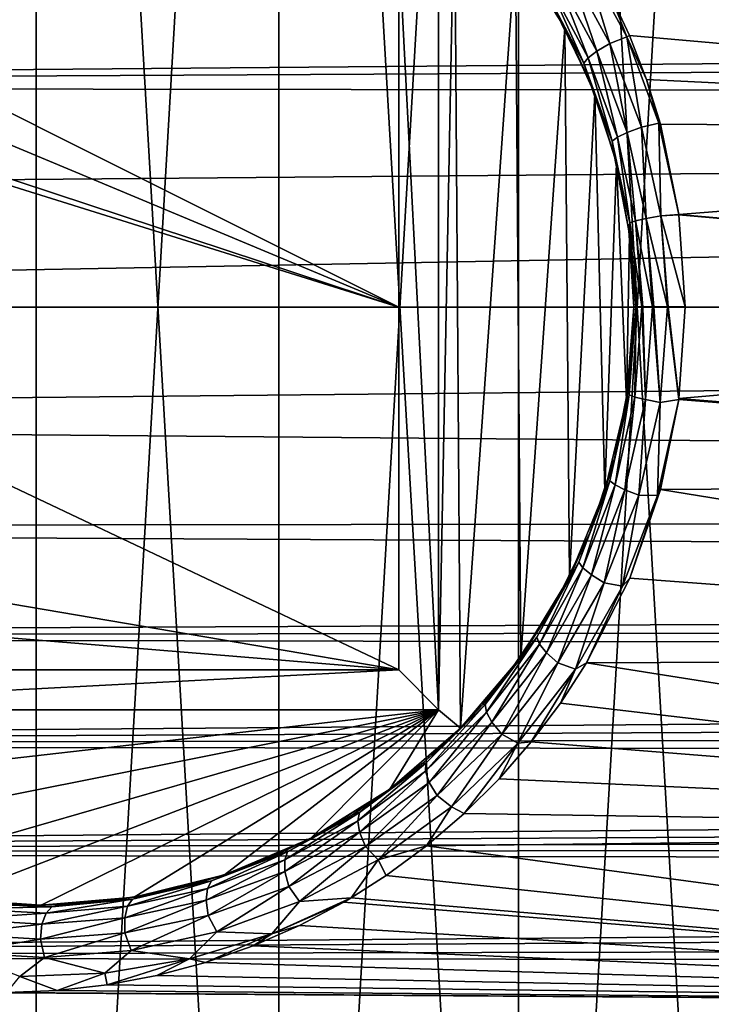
# Model space of a CAD drawing. Header units: metres. Extents: x -27 to 243, y -26 to 26.
# Tile 33 of 88: x -0.21 to 8.47, y -8.74 to 3.6. Entities that reach past the tile are written whole.
import ezdxf

# ---------------------------------------------------------------- set-up
doc = ezdxf.new("R2010")
doc.units = ezdxf.units.M
doc.layers.add('solid_ASS_SW0001', color=7, linetype='CONTINUOUS')

msp = doc.modelspace()

# ---------------------------------------------------------------- linework, layer by layer
at = {"layer": 'solid_ASS_SW0001'}
for points in [[(-3.047341, -26.072517, -24), (0, 26.25, -24), (0, -26.25, -24)], [(-3.047328, 26.072519, -24), (0, 26.25, -24), (-3.047341, -26.072517, -24)], [(0, -26.25, 74), (0, 26.25, 74), (-3.047341, 26.072517, 74)], [(3.047341, 26.072517, -24), (0, -26.25, -24), (0, 26.25, -24)], [(3.047341, -26.072517, 74), (0, 26.25, 74), (0, -26.25, 74)], [(3.047328, 26.072519, 74), (0, 26.25, 74), (3.047341, -26.072517, 74)], [(0, -26.25, 74), (-3.047341, 26.072517, 74), (-3.047328, -26.072519, 74)], [(3.047341, 26.072517, -24), (3.047328, -26.072519, -24), (0, -26.25, -24)], [(3.047328, 26.072519, 74), (3.047341, -26.072517, 74), (6.053592, -25.542444, 74)], [(3.047328, 26.072519, 74), (6.053592, -25.542444, 74), (6.053573, 25.542448, 74)], [(3.047341, 26.072517, -24), (6.053592, 25.542444, -24), (3.047328, -26.072519, -24)], [(6.053592, 25.542444, -24), (6.053573, -25.542448, -24), (3.047328, -26.072519, -24)], [(6.053573, 25.542448, 74), (6.053592, -25.542444, 74), (8.978042, -24.666925, 74)], [(6.053573, 25.542448, 74), (8.978042, -24.666925, 74), (8.978015, 24.666935, 74)], [(6.053592, 25.542444, -24), (8.978042, 24.666925, -24), (6.053573, -25.542448, -24)], [(8.978042, 24.666925, -24), (8.978015, -24.666935, -24), (6.053573, -25.542448, -24)], [(5.05, -5.05, 88.099998), (5.248903, 5.357147, 88.099998), (5.325536, -5.280972, 88.099998)], [(5.05, 5.05, 88.099998), (5.248903, 5.357147, 88.099998), (5.05, -5.05, 88.099998)], [(5.325536, -5.280972, 88.099998), (5.248903, 5.357147, 88.099998), (6.013225, 4.482313, 88.099998)], [(4.55, 4.55, 88.599998), (5.05, 5.05, 88.099998), (5.05, -5.05, 88.099998)], [(4.55, 0, 108.389656), (-4.55, 3.799266, 104.812904), (-4.55, 4.55, 104.776558)], [(4.55, 0, 108.389656), (-4.55, 4.55, 104.776558), (4.55, 4.55, 108.269714)], [(4.55, -4.55, 88.599998), (4.55, 4.55, 88.599998), (5.05, -5.05, 88.099998)], [(4.55, -4.55, 108.269714), (4.55, 4.55, 88.599998), (4.55, -4.55, 88.599998)], [(4.55, 4.55, 108.269714), (4.55, 4.55, 88.599998), (4.55, -4.55, 108.269714)], [(4.55, 0, 108.389656), (4.55, 4.55, 108.269714), (4.55, -4.55, 108.269714)], [(5.325536, -5.280972, 88.099998), (6.013225, 4.482313, 88.099998), (6.082386, -4.388004, 88.099998)], [(6.63325, 3.5, 88.099998), (6.013225, 4.482313, 88.099998), (6.504064, 3.734588, 108.296585)], [(6.082386, -4.388004, 88.099998), (6.013225, 4.482313, 88.099998), (6.63325, 3.5, 88.099998)], [(7.19997, 3.304077, 109.296089), (6.671005, 4.274138, 109.039169), (6.868415, 4.386505, 109.165131)], [(6.868415, 4.386505, 109.165131), (7.194664, 3.942175, 109.314827), (7.411256, 3.386951, 109.420631)], [(7.19997, 3.304077, 109.296089), (6.868415, 4.386505, 109.165131), (7.411256, 3.386951, 109.420631)], [(7.194664, 3.942175, 109.314827), (20.860605, 4.390667, 114.539032), (21.178322, 2.195817, 114.744751)], [(7.036115, 3.208768, 109.122841), (6.524105, 4.153059, 108.866302), (6.671005, 4.274138, 109.039169)], [(7.036115, 3.208768, 109.122841), (6.671005, 4.274138, 109.039169), (7.19997, 3.304077, 109.296089)], [(113.972702, 3.947464, 152.447037), (-25.020954, 4.135233, 99.083763), (-25.208183, 2.763942, 99.065544)], [(6.524105, 4.153059, 108.866302), (6.92684, 3.123702, 108.916725), (6.431859, 4.046457, 108.661736)], [(7.036115, 3.208768, 109.122841), (6.92684, 3.123702, 108.916725), (6.524105, 4.153059, 108.866302)], [(6.431859, 4.046457, 108.661736), (6.873789, 3.056475, 108.699715), (6.393921, 3.963555, 108.446976)], [(6.504064, 3.734588, 108.296585), (6.393921, 3.963555, 108.446976), (6.873789, 3.056475, 108.699715)], [(6.431859, 4.046457, 108.661736), (6.92684, 3.123702, 108.916725), (6.873789, 3.056475, 108.699715)], [(113.972702, 3.947464, 152.447037), (-25.208183, 2.763942, 99.065544), (114.046211, 3.494796, 152.49437)], [(7.446412, 3.404176, 109.434364), (7.194664, 3.942175, 109.314827), (21.178322, 2.195817, 114.744751)], [(7.411256, 3.386951, 109.420631), (7.194664, 3.942175, 109.314827), (7.446412, 3.404176, 109.434364)], [(4.55, 0, 108.389656), (-4.55, 3, 104.844368), (-4.55, 3.799266, 104.812904)], [(6.942798, 2.836821, 108.531845), (6.504064, 3.734588, 108.296585), (6.873789, 3.056475, 108.699715)], [(6.63325, 3.5, 88.099998), (6.504064, 3.734588, 108.296585), (6.942798, 2.836821, 108.531845)], [(114.046211, 3.494796, 152.49437), (-25.208183, 2.763942, 99.065544), (114.099312, 2.58358, 152.546158)], [(6.082386, -4.388004, 88.099998), (6.63325, 3.5, 88.099998), (6.691123, -3.388047, 88.099998)], [(7.008267, 2.670986, 88.099998), (6.63325, 3.5, 88.099998), (6.942798, 2.836821, 108.531845)], [(6.691123, -3.388047, 88.099998), (6.63325, 3.5, 88.099998), (7.008267, 2.670986, 88.099998)], [(7.593886, 2.253314, 109.488914), (7.19997, 3.304077, 109.296089), (7.411256, 3.386951, 109.420631)], [(7.411256, 3.386951, 109.420631), (7.446412, 3.404176, 109.434364), (7.659225, 2.854116, 109.536003)], [(7.411256, 3.386951, 109.420631), (7.659225, 2.854116, 109.536003), (7.814966, 2.304091, 109.612083)], [(7.593886, 2.253314, 109.488914), (7.411256, 3.386951, 109.420631), (7.814966, 2.304091, 109.612083)], [(7.659225, 2.854116, 109.536003), (7.446412, 3.404176, 109.434364), (21.178322, 2.195817, 114.744751)], [(7.416936, 2.187402, 109.315254), (7.036115, 3.208768, 109.122841), (7.19997, 3.304077, 109.296089)], [(7.416936, 2.187402, 109.315254), (7.19997, 3.304077, 109.296089), (7.593886, 2.253314, 109.488914)], [(6.92684, 3.123702, 108.916725), (7.229236, 2.080476, 108.888847), (6.873789, 3.056475, 108.699715)], [(7.036115, 3.208768, 109.122841), (7.29431, 2.127981, 109.10778), (6.92684, 3.123702, 108.916725)], [(6.92684, 3.123702, 108.916725), (7.29431, 2.127981, 109.10778), (7.229236, 2.080476, 108.888847)], [(7.416936, 2.187402, 109.315254), (7.29431, 2.127981, 109.10778), (7.036115, 3.208768, 109.122841)], [(4.55, 0, 108.389656), (-5.05, 3, 104.652443), (-4.55, 3, 104.844368)], [(4.55, 0, 108.389656), (-5.05, 0, 104.704559), (-5.05, 3, 104.652443)], [(6.942798, 2.836821, 108.531845), (6.873789, 3.056475, 108.699715), (7.229236, 2.080476, 108.888847)], [(7.833058, 2.294697, 109.619415), (7.659225, 2.854116, 109.536003), (21.178322, 2.195817, 114.744751)], [(7.814966, 2.304091, 109.612083), (7.659225, 2.854116, 109.536003), (7.833058, 2.294697, 109.619415)], [(114.099312, 2.58358, 152.546158), (-25.208183, 2.763942, 99.065544), (-25.320784, 1.383675, 99.054779)], [(7.253339, 1.907634, 108.700104), (6.942798, 2.836821, 108.531845), (7.229236, 2.080476, 108.888847)], [(7.008267, 2.670986, 88.099998), (6.942798, 2.836821, 108.531845), (7.253339, 1.907634, 108.700104)], [(6.691123, -3.388047, 88.099998), (7.008267, 2.670986, 88.099998), (7.136794, -2.305684, 88.099998)], [(7.280088, 1.802863, 88.099998), (7.008267, 2.670986, 88.099998), (7.253339, 1.907634, 108.700104)], [(7.136794, -2.305684, 88.099998), (7.008267, 2.670986, 88.099998), (7.280088, 1.802863, 88.099998)], [(114.099312, 2.58358, 152.546158), (-25.320784, 1.383675, 99.054779), (-25.35837, 0, 99.051201)], [(114.086655, 0, 152.579132), (114.099312, 2.58358, 152.546158), (-25.35837, 0, 99.051201)], [(7.652274, 1.110514, 109.434822), (7.416936, 2.187402, 109.315254), (7.593886, 2.253314, 109.488914)], [(7.837532, 1.144287, 109.608803), (7.593886, 2.253314, 109.488914), (7.814966, 2.304091, 109.612083)], [(7.652274, 1.110514, 109.434822), (7.593886, 2.253314, 109.488914), (7.837532, 1.144287, 109.608803)], [(7.814966, 2.304091, 109.612083), (7.833058, 2.294697, 109.619415), (8.063693, 1.161172, 109.730629)], [(7.837532, 1.144287, 109.608803), (7.814966, 2.304091, 109.612083), (8.063693, 1.161172, 109.730629)], [(8.063693, 1.161172, 109.730629), (7.833058, 2.294697, 109.619415), (21.178322, 2.195817, 114.744751)], [(7.29431, 2.127981, 109.10778), (7.448231, 1.055221, 109.00618), (7.229236, 2.080476, 108.888847)], [(7.416936, 2.187402, 109.315254), (7.521087, 1.079882, 109.22641), (7.29431, 2.127981, 109.10778)], [(7.29431, 2.127981, 109.10778), (7.521087, 1.079882, 109.22641), (7.448231, 1.055221, 109.00618)], [(7.652274, 1.110514, 109.434822), (7.521087, 1.079882, 109.22641), (7.416936, 2.187402, 109.315254)], [(8.063693, 1.161172, 109.730629), (21.178322, 2.195817, 114.744751), (21.28326, 0, 114.812958)], [(7.253339, 1.907634, 108.700104), (7.229236, 2.080476, 108.888847), (7.448231, 1.055221, 109.00618)], [(7.438352, 0.959649, 108.801033), (7.253339, 1.907634, 108.700104), (7.448231, 1.055221, 109.00618)], [(7.280088, 1.802863, 88.099998), (7.253339, 1.907634, 108.700104), (7.438352, 0.959649, 108.801033)], [(7.136794, -2.305684, 88.099998), (7.280088, 1.802863, 88.099998), (7.408648, -1.16702, 88.099998)], [(7.444805, 0.908216, 88.099998), (7.280088, 1.802863, 88.099998), (7.438352, 0.959649, 108.801033)], [(7.408648, -1.16702, 88.099998), (7.280088, 1.802863, 88.099998), (7.444805, 0.908216, 88.099998)], [(7.652274, 1.110514, 109.434822), (7.837532, 1.144287, 109.608803), (7.920476, 0.004538, 109.649734)], [(7.837532, 1.144287, 109.608803), (8.063693, 1.161172, 109.730629), (8.064533, 1.154922, 109.731041)], [(7.837532, 1.144287, 109.608803), (8.064533, 1.154922, 109.731041), (8.14163, 0.00469, 109.768356)], [(7.837532, 1.144287, 109.608803), (8.14163, 0.00469, 109.768356), (7.929357, 0.004545, 109.655975)], [(7.837532, 1.144287, 109.608803), (7.929357, 0.004545, 109.655975), (7.920476, 0.004538, 109.649734)], [(8.064533, 1.154922, 109.731041), (8.063693, 1.161172, 109.730629), (21.28326, 0, 114.812958)], [(8.14163, 0.00469, 109.768356), (8.064533, 1.154922, 109.731041), (21.28326, 0, 114.812958)], [(7.438352, 0.959649, 108.801033), (7.448231, 1.055221, 109.00618), (7.52286, 0.004162, 109.047386)], [(7.521087, 1.079882, 109.22641), (7.598632, 0.004262, 109.267838), (7.448231, 1.055221, 109.00618)], [(7.448231, 1.055221, 109.00618), (7.528921, 0.004172, 109.073547), (7.52286, 0.004162, 109.047386)], [(7.448231, 1.055221, 109.00618), (7.598632, 0.004262, 109.267838), (7.528921, 0.004172, 109.073547)], [(7.652274, 1.110514, 109.434822), (7.732605, 0.00439, 109.475952), (7.521087, 1.079882, 109.22641)], [(7.521087, 1.079882, 109.22641), (7.613921, 0.004278, 109.298317), (7.598632, 0.004262, 109.267838)], [(7.521087, 1.079882, 109.22641), (7.732605, 0.00439, 109.475952), (7.613921, 0.004278, 109.298317)], [(7.652274, 1.110514, 109.434822), (7.749942, 0.004405, 109.496147), (7.732605, 0.00439, 109.475952)], [(7.652274, 1.110514, 109.434822), (7.920476, 0.004538, 109.649734), (7.749942, 0.004405, 109.496147)], [(7.408648, -1.16702, 88.099998), (7.444805, 0.908216, 88.099998), (7.5, 0, 88.099998)], [(7.438352, 0.959649, 108.801033), (7.52286, 0.004162, 109.047386), (7.499999, 0.004094, 108.83477)], [(7.444805, 0.908216, 88.099998), (7.438352, 0.959649, 108.801033), (7.499999, 0.004094, 108.83477)], [(7.5, 0, 88.099998), (7.444805, 0.908216, 88.099998), (7.499999, 0.004094, 108.83477)], [(114.086655, 0, 152.579132), (-25.35837, 0, 99.051201), (-25.320766, -1.383978, 99.054779)], [(114.086655, 0, 152.579132), (-25.320766, -1.383978, 99.054779), (114.099312, -2.58358, 152.546158)], [(4.55, -4.55, 108.269714), (-4.55, -3, 104.844368), (-5.05, 0, 104.704559)], [(4.55, 0, 108.389656), (4.55, -4.55, 108.269714), (-5.05, 0, 104.704559)], [(7.439354, -0.951845, 108.801582), (7.499999, 0.004094, 108.83477), (7.441415, -1.102271, 109.002525)], [(7.5, 0, 88.099998), (7.499999, 0.004094, 108.83477), (7.439354, -0.951845, 108.801582)], [(7.499999, 0.004094, 108.83477), (7.52286, 0.004162, 109.047386), (7.441415, -1.102271, 109.002525)], [(7.514025, -1.12801, 109.22271), (7.441415, -1.102271, 109.002525), (7.52286, 0.004162, 109.047386)], [(7.528921, 0.004172, 109.073547), (7.598632, 0.004262, 109.267838), (7.514025, -1.12801, 109.22271)], [(7.644943, -1.159979, 109.431091), (7.514025, -1.12801, 109.22271), (7.598632, 0.004262, 109.267838)], [(7.528921, 0.004172, 109.073547), (7.514025, -1.12801, 109.22271), (7.52286, 0.004162, 109.047386)], [(7.613921, 0.004278, 109.298317), (7.644943, -1.159979, 109.431091), (7.598632, 0.004262, 109.267838)], [(7.613921, 0.004278, 109.298317), (7.732605, 0.00439, 109.475952), (7.644943, -1.159979, 109.431091)], [(7.829943, -1.195218, 109.605064), (7.644943, -1.159979, 109.431091), (7.732605, 0.00439, 109.475952)], [(7.749942, 0.004405, 109.496147), (7.829943, -1.195218, 109.605064), (7.732605, 0.00439, 109.475952)], [(7.749942, 0.004405, 109.496147), (7.920476, 0.004538, 109.649734), (7.829943, -1.195218, 109.605064)], [(7.920476, 0.004538, 109.649734), (8.064056, -1.158471, 109.730804), (7.829943, -1.195218, 109.605064)], [(7.929357, 0.004545, 109.655975), (8.065653, -1.146546, 109.731575), (7.920476, 0.004538, 109.649734)], [(7.920476, 0.004538, 109.649734), (8.065653, -1.146546, 109.731575), (8.064056, -1.158471, 109.730804)], [(7.929357, 0.004545, 109.655975), (8.14163, 0.00469, 109.768356), (8.065653, -1.146546, 109.731575)], [(8.065653, -1.146546, 109.731575), (8.14163, 0.00469, 109.768356), (21.28326, 0, 114.812958)], [(7.408648, -1.16702, 88.099998), (7.5, 0, 88.099998), (7.439354, -0.951845, 108.801582)], [(8.065653, -1.146546, 109.731575), (21.28326, 0, 114.812958), (21.177965, -2.199552, 114.744522)], [(7.255263, -1.900304, 108.701149), (7.439354, -0.951845, 108.801582), (7.441415, -1.102271, 109.002525)], [(7.408648, -1.16702, 88.099998), (7.439354, -0.951845, 108.801582), (7.255263, -1.900304, 108.701149)], [(7.255263, -1.900304, 108.701149), (7.441415, -1.102271, 109.002525), (7.200196, -2.178868, 108.873337)], [(7.26426, -2.228465, 109.092102), (7.200196, -2.178868, 108.873337), (7.441415, -1.102271, 109.002525)], [(7.514025, -1.12801, 109.22271), (7.26426, -2.228465, 109.092102), (7.441415, -1.102271, 109.002525)], [(7.136794, -2.305684, 88.099998), (7.408648, -1.16702, 88.099998), (7.255263, -1.900304, 108.701149)], [(7.385775, -2.290551, 109.299454), (7.26426, -2.228465, 109.092102), (7.514025, -1.12801, 109.22271)], [(7.644943, -1.159979, 109.431091), (7.385775, -2.290551, 109.299454), (7.514025, -1.12801, 109.22271)], [(7.561645, -2.359464, 109.473083), (7.385775, -2.290551, 109.299454), (7.644943, -1.159979, 109.431091)], [(7.829943, -1.195218, 109.605064), (7.561645, -2.359464, 109.473083), (7.644943, -1.159979, 109.431091)], [(7.7972, -2.363668, 109.60363), (7.561645, -2.359464, 109.473083), (7.829943, -1.195218, 109.605064)], [(7.7972, -2.363668, 109.60363), (8.064056, -1.158471, 109.730804), (7.835125, -2.287139, 109.620407)], [(7.7972, -2.363668, 109.60363), (7.829943, -1.195218, 109.605064), (8.064056, -1.158471, 109.730804)], [(7.835125, -2.287139, 109.620407), (8.064056, -1.158471, 109.730804), (21.177965, -2.199552, 114.744522)], [(8.064056, -1.158471, 109.730804), (8.065653, -1.146546, 109.731575), (21.177965, -2.199552, 114.744522)], [(114.099312, -2.58358, 152.546158), (-25.320766, -1.383978, 99.054779), (-25.208145, -2.764277, 99.065552)], [(6.945545, -2.830089, 108.533325), (7.255263, -1.900304, 108.701149), (7.200196, -2.178868, 108.873337)], [(7.136794, -2.305684, 88.099998), (7.255263, -1.900304, 108.701149), (6.945545, -2.830089, 108.533325)], [(6.945545, -2.830089, 108.533325), (7.200196, -2.178868, 108.873337), (6.808854, -3.198543, 108.665337)], [(6.859787, -3.268414, 108.882027), (6.808854, -3.198543, 108.665337), (7.200196, -2.178868, 108.873337)], [(7.26426, -2.228465, 109.092102), (6.859787, -3.268414, 108.882027), (7.200196, -2.178868, 108.873337)], [(7.835125, -2.287139, 109.620407), (21.177965, -2.199552, 114.744522), (20.859283, -4.397449, 114.538177)], [(6.691123, -3.388047, 88.099998), (7.136794, -2.305684, 88.099998), (6.945545, -2.830089, 108.533325)], [(6.966697, -3.357009, 109.087914), (6.859787, -3.268414, 108.882027), (7.26426, -2.228465, 109.092102)], [(7.385775, -2.290551, 109.299454), (6.966697, -3.357009, 109.087914), (7.26426, -2.228465, 109.092102)], [(7.128221, -3.456444, 109.261101), (6.966697, -3.357009, 109.087914), (7.385775, -2.290551, 109.299454)], [(7.561645, -2.359464, 109.473083), (7.128221, -3.456444, 109.261101), (7.385775, -2.290551, 109.299454)], [(7.449134, -3.39779, 109.435661), (7.835125, -2.287139, 109.620407), (20.859283, -4.397449, 114.538177)], [(7.7972, -2.363668, 109.60363), (7.835125, -2.287139, 109.620407), (7.449134, -3.39779, 109.435661)], [(7.35848, -3.500407, 109.395691), (7.128221, -3.456444, 109.261101), (7.561645, -2.359464, 109.473083)], [(7.7972, -2.363668, 109.60363), (7.35848, -3.500407, 109.395691), (7.561645, -2.359464, 109.473083)], [(7.7972, -2.363668, 109.60363), (7.449134, -3.39779, 109.435661), (7.35848, -3.500407, 109.395691)], [(114.046204, -3.494879, 152.494354), (114.099312, -2.58358, 152.546158), (-25.208145, -2.764277, 99.065552)], [(114.046204, -3.494879, 152.494354), (-25.208145, -2.764277, 99.065552), (-25.020924, -4.135414, 99.083763)], [(6.507545, -3.72852, 108.298439), (6.945545, -2.830089, 108.533325), (6.808854, -3.198543, 108.665337)], [(6.691123, -3.388047, 88.099998), (6.945545, -2.830089, 108.533325), (6.507545, -3.72852, 108.298439)], [(-4.55, -3.799266, 104.812904), (-4.55, -3, 104.844368), (4.55, -4.55, 108.269714)], [(6.507545, -3.72852, 108.298439), (6.808854, -3.198543, 108.665337), (6.281832, -4.138936, 108.388367)], [(6.316415, -4.224494, 108.602661), (6.281832, -4.138936, 108.388367), (6.808854, -3.198543, 108.665337)], [(6.859787, -3.268414, 108.882027), (6.316415, -4.224494, 108.602661), (6.808854, -3.198543, 108.665337)], [(6.404845, -4.334931, 108.806908), (6.316415, -4.224494, 108.602661), (6.859787, -3.268414, 108.882027)], [(6.966697, -3.357009, 109.087914), (6.404845, -4.334931, 108.806908), (6.859787, -3.268414, 108.882027)], [(6.082386, -4.388004, 88.099998), (6.691123, -3.388047, 88.099998), (6.507545, -3.72852, 108.298439)], [(6.54791, -4.460759, 108.979721), (6.404845, -4.334931, 108.806908), (6.966697, -3.357009, 109.087914)], [(7.128221, -3.456444, 109.261101), (6.54791, -4.460759, 108.979721), (6.966697, -3.357009, 109.087914)], [(6.907263, -4.460324, 109.179268), (7.449134, -3.39779, 109.435661), (20.859283, -4.397449, 114.538177)], [(7.35848, -3.500407, 109.395691), (7.449134, -3.39779, 109.435661), (6.907263, -4.460324, 109.179268)], [(114.046204, -3.494879, 152.494354), (-25.020924, -4.135414, 99.083763), (113.972679, -3.947597, 152.447021)], [(6.766876, -4.541925, 109.117592), (6.54791, -4.460759, 108.979721), (7.128221, -3.456444, 109.261101)], [(7.35848, -3.500407, 109.395691), (6.766876, -4.541925, 109.117592), (7.128221, -3.456444, 109.261101)], [(7.35848, -3.500407, 109.395691), (6.907263, -4.460324, 109.179268), (6.766876, -4.541925, 109.117592)], [(-4.55, -3.799266, 104.812904), (4.55, -4.55, 108.269714), (-4.55, -4.55, 104.776558)], [(5.939896, -4.579043, 107.998291), (6.507545, -3.72852, 108.298439), (6.281832, -4.138936, 108.388367)], [(6.082386, -4.388004, 88.099998), (6.507545, -3.72852, 108.298439), (5.939896, -4.579043, 107.998291)], [(113.972679, -3.947597, 152.447021), (-25.020924, -4.135414, 99.083763), (113.867912, -4.393716, 152.385696)], [(113.867912, -4.393716, 152.385696), (-25.020924, -4.135414, 99.083763), (-24.759899, -5.492812, 99.109795)], [(5.939896, -4.579043, 107.998291), (6.281832, -4.138936, 108.388367), (5.635878, -4.982977, 108.053879)], [(5.65233, -5.07925, 108.2658), (5.635878, -4.982977, 108.053879), (6.281832, -4.138936, 108.388367)], [(6.316415, -4.224494, 108.602661), (5.65233, -5.07925, 108.2658), (6.281832, -4.138936, 108.388367)], [(5.719813, -5.206398, 108.468498), (5.65233, -5.07925, 108.2658), (6.316415, -4.224494, 108.602661)], [(6.404845, -4.334931, 108.806908), (5.719813, -5.206398, 108.468498), (6.316415, -4.224494, 108.602661)], [(113.867912, -4.393716, 152.385696), (-24.759899, -5.492812, 99.109795), (113.732498, -4.829697, 152.310898)], [(5.325536, -5.280972, 88.099998), (6.082386, -4.388004, 88.099998), (5.607915, -4.980089, 107.824997)], [(6.082386, -4.388004, 88.099998), (5.939896, -4.579043, 107.998291), (5.607915, -4.980089, 107.824997)], [(5.841496, -5.353992, 108.641144), (5.719813, -5.206398, 108.468498), (6.404845, -4.334931, 108.806908)], [(6.54791, -4.460759, 108.979721), (5.841496, -5.353992, 108.641144), (6.404845, -4.334931, 108.806908)], [(6.907263, -4.460324, 109.179268), (20.859283, -4.397449, 114.538177), (20.322264, -6.579388, 114.193108)], [(4.55, -4.55, 88.599998), (5.05, -5.05, 88.099998), (-5.05, -5.05, 88.099998)], [(-4.55, -4.55, 88.599998), (4.55, -4.55, 88.599998), (-5.05, -5.05, 88.099998)], [(-4.55, -4.55, 104.776558), (4.55, -4.55, 88.599998), (-4.55, -4.55, 88.599998)], [(-4.55, -4.55, 104.776558), (4.55, -4.55, 108.269714), (4.55, -4.55, 88.599998)], [(6.044148, -5.468778, 108.781593), (5.841496, -5.353992, 108.641144), (6.54791, -4.460759, 108.979721)], [(6.766876, -4.541925, 109.117592), (6.044148, -5.468778, 108.781593), (6.54791, -4.460759, 108.979721)], [(6.766876, -4.541925, 109.117592), (6.211478, -5.45295, 108.855125), (6.044148, -5.468778, 108.781593)], [(6.766876, -4.541925, 109.117592), (6.578383, -4.966804, 109.025345), (6.211478, -5.45295, 108.855125)], [(6.578383, -4.966804, 109.025345), (6.907263, -4.460324, 109.179268), (20.322264, -6.579388, 114.193108)], [(6.766876, -4.541925, 109.117592), (6.907263, -4.460324, 109.179268), (6.578383, -4.966804, 109.025345)], [(5.607915, -4.980089, 107.824997), (5.939896, -4.579043, 107.998291), (5.635878, -4.982977, 108.053879)], [(113.732498, -4.829697, 152.310898), (-24.759899, -5.492812, 99.109795), (113.567421, -5.252265, 152.223358)], [(-5.05, -5.05, 88.099998), (5.05, -5.05, 88.099998), (-4.336764, -6.119026, 88.099998)], [(5.05, -5.05, 88.099998), (-3.331729, -6.719344, 88.099998), (-4.336764, -6.119026, 88.099998)], [(5.05, -5.05, 88.099998), (-2.245628, -7.155917, 88.099998), (-3.331729, -6.719344, 88.099998)], [(5.05, -5.05, 88.099998), (-1.10477, -7.418186, 88.099998), (-2.245628, -7.155917, 88.099998)], [(5.05, -5.05, 88.099998), (0.063032, -7.499735, 88.099998), (-1.10477, -7.418186, 88.099998)], [(5.05, -5.05, 88.099998), (1.229188, -7.398588, 88.099998), (0.063032, -7.499735, 88.099998)], [(5.05, -5.05, 88.099998), (2.365539, -7.117178, 88.099998), (1.229188, -7.398588, 88.099998)], [(5.05, -5.05, 88.099998), (3.444129, -6.66243, 88.099998), (2.365539, -7.117178, 88.099998)], [(5.05, -5.05, 88.099998), (4.438915, -6.045331, 88.099998), (3.444129, -6.66243, 88.099998)], [(5.05, -5.05, 88.099998), (5.325536, -5.280972, 88.099998), (4.438915, -6.045331, 88.099998)], [(4.886158, -5.820377, 107.883553), (4.888316, -5.718256, 107.673729), (5.635878, -4.982977, 108.053879)], [(5.65233, -5.07925, 108.2658), (4.886158, -5.820377, 107.883553), (5.635878, -4.982977, 108.053879)], [(5.607915, -4.980089, 107.824997), (5.635878, -4.982977, 108.053879), (4.888316, -5.718256, 107.673729)], [(5.244685, -5.361276, 107.637276), (5.607915, -4.980089, 107.824997), (4.888316, -5.718256, 107.673729)], [(5.325536, -5.280972, 88.099998), (5.607915, -4.980089, 107.824997), (5.244685, -5.361276, 107.637276)], [(6.211478, -5.45295, 108.855125), (6.578383, -4.966804, 109.025345), (20.322264, -6.579388, 114.193108)], [(4.93152, -5.959119, 108.085007), (4.886158, -5.820377, 107.883553), (5.65233, -5.07925, 108.2658)], [(5.719813, -5.206398, 108.468498), (4.93152, -5.959119, 108.085007), (5.65233, -5.07925, 108.2658)], [(113.567421, -5.252265, 152.223358), (-24.759899, -5.492812, 99.109795), (113.373817, -5.658656, 152.123856)], [(4.438915, -6.045331, 88.099998), (5.325536, -5.280972, 88.099998), (4.851277, -5.719712, 107.436188)], [(5.325536, -5.280972, 88.099998), (5.244685, -5.361276, 107.637276), (4.851277, -5.719712, 107.436188)], [(5.030015, -6.123759, 108.257782), (4.93152, -5.959119, 108.085007), (5.719813, -5.206398, 108.468498)], [(5.841496, -5.353992, 108.641144), (5.030015, -6.123759, 108.257782), (5.719813, -5.206398, 108.468498)], [(4.851277, -5.719712, 107.436188), (5.244685, -5.361276, 107.637276), (4.888316, -5.718256, 107.673729)], [(5.212381, -6.268003, 108.400238), (5.030015, -6.123759, 108.257782), (5.841496, -5.353992, 108.641144)], [(6.044148, -5.468778, 108.781593), (5.212381, -6.268003, 108.400238), (5.841496, -5.353992, 108.641144)], [(113.373817, -5.658656, 152.123856), (-24.759899, -5.492812, 99.109795), (-24.426003, -6.832743, 99.144165)], [(6.044148, -5.468778, 108.781593), (5.369078, -6.350046, 108.470329), (5.212381, -6.268003, 108.400238)], [(6.044148, -5.468778, 108.781593), (5.807812, -5.915215, 108.669685), (5.369078, -6.350046, 108.470329)], [(5.807812, -5.915215, 108.669685), (6.211478, -5.45295, 108.855125), (20.322264, -6.579388, 114.193108)], [(6.044148, -5.468778, 108.781593), (6.211478, -5.45295, 108.855125), (5.807812, -5.915215, 108.669685)], [(113.373817, -5.658656, 152.123856), (-24.426003, -6.832743, 99.144165), (113.152748, -6.046762, 152.013199)], [(4.035921, -6.439379, 107.467628), (4.056093, -6.335842, 107.25943), (4.888316, -5.718256, 107.673729)], [(4.886158, -5.820377, 107.883553), (4.035921, -6.439379, 107.467628), (4.888316, -5.718256, 107.673729)], [(4.851277, -5.719712, 107.436188), (4.888316, -5.718256, 107.673729), (4.056093, -6.335842, 107.25943)], [(4.429173, -6.052472, 107.223038), (4.851277, -5.719712, 107.436188), (4.056093, -6.335842, 107.25943)], [(4.438915, -6.045331, 88.099998), (4.851277, -5.719712, 107.436188), (4.429173, -6.052472, 107.223038)], [(4.059076, -6.584933, 107.668266), (4.035921, -6.439379, 107.467628), (4.886158, -5.820377, 107.883553)], [(4.93152, -5.959119, 108.085007), (4.059076, -6.584933, 107.668266), (4.886158, -5.820377, 107.883553)], [(5.369078, -6.350046, 108.470329), (5.807812, -5.915215, 108.669685), (20.322264, -6.579388, 114.193108)], [(113.152748, -6.046762, 152.013199), (-24.426003, -6.832743, 99.144165), (112.905273, -6.414779, 151.892166)], [(3.444129, -6.66243, 88.099998), (4.438915, -6.045331, 88.099998), (3.50727, -6.629408, 106.766769)], [(4.438915, -6.045331, 88.099998), (3.980346, -6.356638, 106.999306), (3.50727, -6.629408, 106.766769)], [(4.438915, -6.045331, 88.099998), (4.429173, -6.052472, 107.223038), (3.980346, -6.356638, 106.999306)], [(4.13353, -6.76209, 107.84153), (4.059076, -6.584933, 107.668266), (4.93152, -5.959119, 108.085007)], [(5.030015, -6.123759, 108.257782), (4.13353, -6.76209, 107.84153), (4.93152, -5.959119, 108.085007)], [(3.980346, -6.356638, 106.999306), (4.429173, -6.052472, 107.223038), (4.056093, -6.335842, 107.25943)], [(4.292627, -6.93139, 107.985519), (4.13353, -6.76209, 107.84153), (5.030015, -6.123759, 108.257782)], [(5.212381, -6.268003, 108.400238), (4.292627, -6.93139, 107.985519), (5.030015, -6.123759, 108.257782)], [(5.212381, -6.268003, 108.400238), (4.897077, -6.754366, 108.258385), (4.292627, -6.93139, 107.985519)], [(5.212381, -6.268003, 108.400238), (5.369078, -6.350046, 108.470329), (4.897077, -6.754366, 108.258385)], [(112.905273, -6.414779, 151.892166), (-24.426003, -6.832743, 99.144165), (112.632767, -6.760537, 151.761673)], [(3.118684, -6.930372, 107.028923), (3.15545, -6.829231, 106.821793), (4.056093, -6.335842, 107.25943)], [(4.035921, -6.439379, 107.467628), (3.118684, -6.930372, 107.028923), (4.056093, -6.335842, 107.25943)], [(3.980346, -6.356638, 106.999306), (4.056093, -6.335842, 107.25943), (3.15545, -6.829231, 106.821793)], [(3.50727, -6.629408, 106.766769), (3.980346, -6.356638, 106.999306), (3.15545, -6.829231, 106.821793)], [(4.897077, -6.754366, 108.258385), (5.369078, -6.350046, 108.470329), (20.322264, -6.579388, 114.193108)], [(3.120398, -7.078485, 107.229248), (3.118684, -6.930372, 107.028923), (4.035921, -6.439379, 107.467628)], [(4.059076, -6.584933, 107.668266), (3.120398, -7.078485, 107.229248), (4.035921, -6.439379, 107.467628)], [(2.365539, -7.117178, 88.099998), (3.444129, -6.66243, 88.099998), (2.500212, -7.070992, 106.283005)], [(3.444129, -6.66243, 88.099998), (3.012832, -6.868249, 106.527367), (2.500212, -7.070992, 106.283005)], [(3.012832, -6.868249, 106.527367), (3.50727, -6.629408, 106.766769), (3.15545, -6.829231, 106.821793)], [(3.444129, -6.66243, 88.099998), (3.50727, -6.629408, 106.766769), (3.012832, -6.868249, 106.527367)], [(3.170736, -7.26399, 107.403343), (3.120398, -7.078485, 107.229248), (4.059076, -6.584933, 107.668266)], [(4.13353, -6.76209, 107.84153), (3.170736, -7.26399, 107.403343), (4.059076, -6.584933, 107.668266)], [(4.897077, -6.754366, 108.258385), (20.322264, -6.579388, 114.193108), (19.559326, -8.733459, 113.708588)], [(112.632767, -6.760537, 151.761673), (-24.426003, -6.832743, 99.144165), (112.337029, -7.081828, 151.622879)], [(3.304434, -7.453946, 107.5485), (3.170736, -7.26399, 107.403343), (4.13353, -6.76209, 107.84153)], [(4.292627, -6.93139, 107.985519), (3.304434, -7.453946, 107.5485), (4.13353, -6.76209, 107.84153)], [(4.292627, -6.93139, 107.985519), (4.897077, -6.754366, 108.258385), (4.394034, -7.125054, 108.035416)], [(4.394034, -7.125054, 108.035416), (4.897077, -6.754366, 108.258385), (19.559326, -8.733459, 113.708588)], [(112.337029, -7.081828, 151.622879), (-24.426003, -6.832743, 99.144165), (-24.020422, -8.151179, 99.187531)], [(2.150666, -7.289163, 106.577469), (2.202008, -7.193515, 106.370804), (3.15545, -6.829231, 106.821793)], [(3.118684, -6.930372, 107.028923), (2.150666, -7.289163, 106.577469), (3.15545, -6.829231, 106.821793)], [(3.012832, -6.868249, 106.527367), (3.15545, -6.829231, 106.821793), (2.202008, -7.193515, 106.370804)], [(2.500212, -7.070992, 106.283005), (3.012832, -6.868249, 106.527367), (2.202008, -7.193515, 106.370804)], [(2.132341, -7.436209, 106.777992), (2.150666, -7.289163, 106.577469), (3.118684, -6.930372, 107.028923)], [(3.120398, -7.078485, 107.229248), (2.132341, -7.436209, 106.777992), (3.118684, -6.930372, 107.028923)], [(4.292627, -6.93139, 107.985519), (3.95229, -7.406604, 107.842079), (3.304434, -7.453946, 107.5485)], [(4.292627, -6.93139, 107.985519), (4.394034, -7.125054, 108.035416), (3.95229, -7.406604, 107.842079)], [(112.337029, -7.081828, 151.622879), (-24.020422, -8.151179, 99.187531), (112.019974, -7.376646, 151.476944)], [(1.229188, -7.398588, 88.099998), (2.365539, -7.117178, 88.099998), (1.434611, -7.361514, 105.787788)], [(2.365539, -7.117178, 88.099998), (1.972915, -7.235856, 106.035812), (1.434611, -7.361514, 105.787788)], [(1.972915, -7.235856, 106.035812), (2.500212, -7.070992, 106.283005), (2.202008, -7.193515, 106.370804)], [(2.365539, -7.117178, 88.099998), (2.500212, -7.070992, 106.283005), (1.972915, -7.235856, 106.035812)], [(2.159078, -7.62635, 106.953239), (2.132341, -7.436209, 106.777992), (3.120398, -7.078485, 107.229248)], [(3.170736, -7.26399, 107.403343), (2.159078, -7.62635, 106.953239), (3.120398, -7.078485, 107.229248)], [(3.95229, -7.406604, 107.842079), (4.394034, -7.125054, 108.035416), (19.559326, -8.733459, 113.708588)], [(1.147521, -7.512689, 106.122421), (1.211031, -7.424884, 105.915627), (2.202008, -7.193515, 106.370804)], [(2.150666, -7.289163, 106.577469), (1.147521, -7.512689, 106.122421), (2.202008, -7.193515, 106.370804)], [(1.972915, -7.235856, 106.035812), (2.202008, -7.193515, 106.370804), (1.211031, -7.424884, 105.915627)], [(1.434611, -7.361514, 105.787788), (1.972915, -7.235856, 106.035812), (1.211031, -7.424884, 105.915627)], [(2.265959, -7.832705, 107.099213), (2.159078, -7.62635, 106.953239), (3.170736, -7.26399, 107.403343)], [(3.304434, -7.453946, 107.5485), (2.265959, -7.832705, 107.099213), (3.170736, -7.26399, 107.403343)], [(112.019974, -7.376646, 151.476944), (-24.020422, -8.151179, 99.187531), (111.329041, -7.88125, 151.167938)], [(0.063032, -7.499735, 88.099998), (1.229188, -7.398588, 88.099998), (0.339612, -7.492307, 105.296745)], [(1.229188, -7.398588, 88.099998), (0.888964, -7.44713, 105.540817), (0.339612, -7.492307, 105.296745)], [(0.888964, -7.44713, 105.540817), (1.434611, -7.361514, 105.787788), (1.211031, -7.424884, 105.915627)], [(1.229188, -7.398588, 88.099998), (1.434611, -7.361514, 105.787788), (0.888964, -7.44713, 105.540817)], [(1.111003, -7.655709, 106.323601), (1.147521, -7.512689, 106.122421), (2.150666, -7.289163, 106.577469)], [(2.132341, -7.436209, 106.777992), (1.111003, -7.655709, 106.323601), (2.150666, -7.289163, 106.577469)], [(2.957457, -7.857561, 107.418831), (3.95229, -7.406604, 107.842079), (3.862293, -7.459386, 107.802979)], [(2.957457, -7.857561, 107.418831), (3.304434, -7.453946, 107.5485), (3.95229, -7.406604, 107.842079)], [(3.862293, -7.459386, 107.802979), (3.95229, -7.406604, 107.842079), (19.559326, -8.733459, 113.708588)], [(-1.10477, -7.418186, 88.099998), (0.063032, -7.499735, 88.099998), (-0.756139, -7.461786, 104.823471)], [(-0.901699, -7.545977, 105.234406), (-0.82177, -7.477942, 105.025826), (0.197848, -7.520382, 105.464714)], [(0.124793, -7.598742, 105.672173), (-0.901699, -7.545977, 105.234406), (0.197848, -7.520382, 105.464714)], [(-0.209918, -7.497062, 105.057129), (0.197848, -7.520382, 105.464714), (-0.82177, -7.477942, 105.025826)], [(0.063032, -7.499735, 88.099998), (-0.209918, -7.497062, 105.057129), (-0.756139, -7.461786, 104.823471)], [(-0.209918, -7.497062, 105.057129), (0.339612, -7.492307, 105.296745), (0.197848, -7.520382, 105.464714)], [(0.063032, -7.499735, 88.099998), (0.339612, -7.492307, 105.296745), (-0.209918, -7.497062, 105.057129)], [(0.072196, -7.735448, 105.874413), (0.124793, -7.598742, 105.672173), (1.147521, -7.512689, 106.122421)], [(1.111003, -7.655709, 106.323601), (0.072196, -7.735448, 105.874413), (1.147521, -7.512689, 106.122421)], [(0.124793, -7.598742, 105.672173), (0.197848, -7.520382, 105.464714), (1.211031, -7.424884, 105.915627)], [(1.147521, -7.512689, 106.122421), (0.124793, -7.598742, 105.672173), (1.211031, -7.424884, 105.915627)], [(0.888964, -7.44713, 105.540817), (1.211031, -7.424884, 105.915627), (0.197848, -7.520382, 105.464714)], [(0.339612, -7.492307, 105.296745), (0.888964, -7.44713, 105.540817), (0.197848, -7.520382, 105.464714)], [(1.11509, -7.847274, 106.500252), (1.111003, -7.655709, 106.323601), (2.132341, -7.436209, 106.777992)], [(2.159078, -7.62635, 106.953239), (1.11509, -7.847274, 106.500252), (2.132341, -7.436209, 106.777992)], [(2.957457, -7.857561, 107.418831), (2.265959, -7.832705, 107.099213), (3.304434, -7.453946, 107.5485)], [(2.957457, -7.857561, 107.418831), (3.862293, -7.459386, 107.802979), (3.304801, -7.75458, 107.562881)], [(3.304801, -7.75458, 107.562881), (3.862293, -7.459386, 107.802979), (19.559326, -8.733459, 113.708588)], [(-0.968144, -7.674732, 105.438011), (-0.901699, -7.545977, 105.234406), (0.124793, -7.598742, 105.672173)], [(0.072196, -7.735448, 105.874413), (-0.968144, -7.674732, 105.438011), (0.124793, -7.598742, 105.672173)], [(1.194309, -8.065989, 106.646751), (1.11509, -7.847274, 106.500252), (2.159078, -7.62635, 106.953239)], [(2.265959, -7.832705, 107.099213), (1.194309, -8.065989, 106.646751), (2.159078, -7.62635, 106.953239)], [(-1.00548, -7.861529, 105.617821), (-0.968144, -7.674732, 105.438011), (0.072196, -7.735448, 105.874413)], [(0.054873, -7.925734, 106.052612), (-1.00548, -7.861529, 105.617821), (0.072196, -7.735448, 105.874413)], [(0.054873, -7.925734, 106.052612), (0.072196, -7.735448, 105.874413), (1.111003, -7.655709, 106.323601)], [(1.11509, -7.847274, 106.500252), (0.054873, -7.925734, 106.052612), (1.111003, -7.655709, 106.323601)], [(2.724813, -8.008205, 107.317017), (3.304801, -7.75458, 107.562881), (19.559326, -8.733459, 113.708588)], [(2.957457, -7.857561, 107.418831), (3.304801, -7.75458, 107.562881), (2.724813, -8.008205, 107.317017)], [(111.329041, -7.88125, 151.167938), (-24.020422, -8.151179, 99.187531), (110.573837, -8.264846, 150.842819)], [(-0.982438, -8.09387, 105.76445), (-1.00548, -7.861529, 105.617821), (0.054873, -7.925734, 106.052612)], [(0.106031, -8.153028, 106.199333), (0.054873, -7.925734, 106.052612), (1.11509, -7.847274, 106.500252)], [(1.194309, -8.065989, 106.646751), (0.106031, -8.153028, 106.199333), (1.11509, -7.847274, 106.500252)], [(1.922935, -8.172751, 106.988243), (1.194309, -8.065989, 106.646751), (2.265959, -7.832705, 107.099213)], [(2.957457, -7.857561, 107.418831), (1.922935, -8.172751, 106.988243), (2.265959, -7.832705, 107.099213)], [(2.957457, -7.857561, 107.418831), (2.126594, -8.217926, 107.067604), (1.922935, -8.172751, 106.988243)], [(2.957457, -7.857561, 107.418831), (2.724813, -8.008205, 107.317017), (2.126594, -8.217926, 107.067604)], [(0.106031, -8.153028, 106.199333), (-0.982438, -8.09387, 105.76445), (0.054873, -7.925734, 106.052612)], [(2.126594, -8.217926, 107.067604), (2.724813, -8.008205, 107.317017), (19.559326, -8.733459, 113.708588)], [(-0.206423, -8.393042, 106.134171), (-0.982438, -8.09387, 105.76445), (0.106031, -8.153028, 106.199333)], [(0.863413, -8.351362, 106.557732), (0.106031, -8.153028, 106.199333), (1.194309, -8.065989, 106.646751)], [(1.922935, -8.172751, 106.988243), (0.863413, -8.351362, 106.557732), (1.194309, -8.065989, 106.646751)], [(110.573837, -8.264846, 150.842819), (-24.020422, -8.151179, 99.187531), (-23.544945, -9.443348, 99.240639)], [(110.573837, -8.264846, 150.842819), (-23.544945, -9.443348, 99.240639), (109.774597, -8.518212, 150.51181)], [(0.863413, -8.351362, 106.557732), (-0.206423, -8.393042, 106.134171), (0.106031, -8.153028, 106.199333)], [(1.922935, -8.172751, 106.988243), (0.891908, -8.499657, 106.566269), (0.863413, -8.351362, 106.557732)], [(1.922935, -8.172751, 106.988243), (1.514338, -8.382084, 106.816734), (0.891908, -8.499657, 106.566269)], [(1.922935, -8.172751, 106.988243), (2.126594, -8.217926, 107.067604), (1.514338, -8.382084, 106.816734)], [(1.514338, -8.382084, 106.816734), (2.126594, -8.217926, 107.067604), (19.559326, -8.733459, 113.708588)], [(-0.206423, -8.393042, 106.134171), (0.263549, -8.569977, 106.318085), (-0.366753, -8.592887, 106.073845)], [(0.863413, -8.351362, 106.557732), (0.263549, -8.569977, 106.318085), (-0.206423, -8.393042, 106.134171)], [(0.863413, -8.351362, 106.557732), (0.891908, -8.499657, 106.566269), (0.263549, -8.569977, 106.318085)], [(0.891908, -8.499657, 106.566269), (1.514338, -8.382084, 106.816734), (19.559326, -8.733459, 113.708588)], [(0.263549, -8.569977, 106.318085), (0.891908, -8.499657, 106.566269), (19.559326, -8.733459, 113.708588)], [(109.774597, -8.518212, 150.51181), (-23.544945, -9.443348, 99.240639), (108.955536, -8.637258, 150.185791)], [(92.672829, -9.625994, 143.832611), (108.955536, -8.637258, 150.185791), (-23.544945, -9.443348, 99.240639)], [(-0.366596, -8.597244, 106.073357), (19.559326, -8.733459, 113.708588), (-20.612032, -9.589419, 98.196991)], [(-0.366753, -8.592887, 106.073845), (0.263549, -8.569977, 106.318085), (19.559326, -8.733459, 113.708588)], [(-0.366753, -8.592887, 106.073845), (19.559326, -8.733459, 113.708588), (-0.366596, -8.597244, 106.073357)], [(19.559326, -8.733459, 113.708588), (19.090658, -9.794403, 113.414291), (-20.612032, -9.589419, 98.196991)]]:
    msp.add_3dface(points, dxfattribs=at)

doc.saveas('drawing.dxf')
